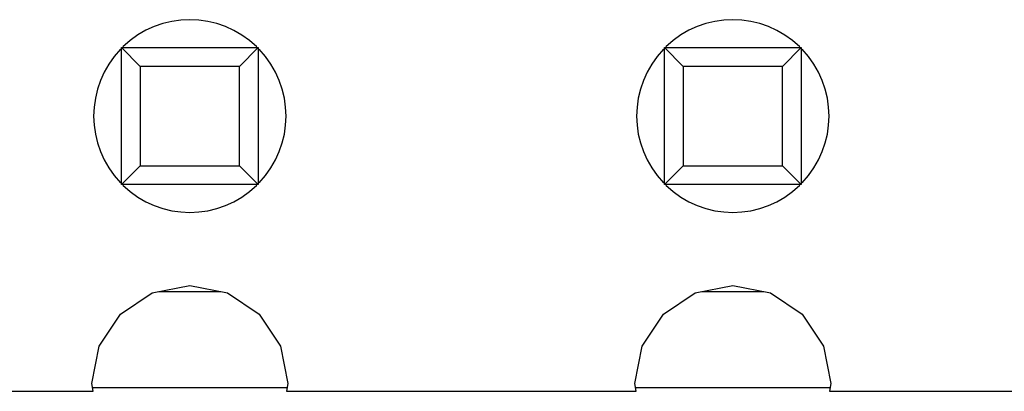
# Model space of a CAD drawing. Header units: millimetres. Extents: x 573 to 698, y 194 to 280.
# Tile 29 of 33: x 652.88 to 657.48, y 241.65 to 243.39. Entities that reach past the tile are written whole.
import ezdxf

# ---------------------------------------------------------------- set-up
doc = ezdxf.new("R2010")
doc.units = ezdxf.units.MM
doc.header["$LTSCALE"] = 30.734
doc.layers.get('0').update_dxf_attribs({"linetype": 'CONTINUOUS'})

msp = doc.modelspace()

# ---------------------------------------------------------------- linework, layer by layer
at = {"color": 7, "linetype": 'Continuous'}
for p, q in [((653.3514, 243.2557), (653.9914, 243.2557)), ((653.4396, 243.1675), (653.3514, 243.2557)), ((653.3514, 242.6157), (653.3514, 243.2557)), ((653.9914, 243.2557), (653.9032, 243.1675)), ((653.9914, 243.2557), (653.9914, 242.6157)), ((655.8914, 243.2557), (656.5314, 243.2557)), ((655.9796, 243.1675), (655.8914, 243.2557)), ((655.8914, 242.6157), (655.8914, 243.2557)), ((656.5314, 243.2557), (656.4432, 243.1675)), ((656.5314, 243.2557), (656.5314, 242.6157)), ((653.9032, 243.1675), (653.4396, 243.1675)), ((653.4396, 243.1675), (653.4396, 242.7039)), ((653.9032, 242.7039), (653.9032, 243.1675)), ((656.4432, 243.1675), (655.9796, 243.1675)), ((655.9796, 243.1675), (655.9796, 242.7039)), ((656.4432, 242.7039), (656.4432, 243.1675)), ((653.4396, 242.7039), (653.3514, 242.6157)), ((653.4396, 242.7039), (653.9032, 242.7039)), ((653.9914, 242.6157), (653.9032, 242.7039)), ((655.9796, 242.7039), (655.8914, 242.6157)), ((655.9796, 242.7039), (656.4432, 242.7039)), ((656.5314, 242.6157), (656.4432, 242.7039)), ((653.9914, 242.6157), (653.3514, 242.6157)), ((656.5314, 242.6157), (655.8914, 242.6157)), ((653.4958, 242.1096), (653.6714, 242.1445)), ((653.6714, 242.1445), (653.847, 242.1096)), ((656.0358, 242.1096), (656.2114, 242.1445)), ((656.2114, 242.1445), (656.387, 242.1096)), ((653.347, 242.0101), (653.4958, 242.1096)), ((653.5265, 242.1157), (653.8162, 242.1157)), ((653.847, 242.1096), (653.9958, 242.0101)), ((655.887, 242.0101), (656.0358, 242.1096)), ((656.0665, 242.1157), (656.3562, 242.1157)), ((656.387, 242.1096), (656.5358, 242.0101)), ((653.2475, 241.8613), (653.347, 242.0101)), ((653.9958, 242.0101), (654.0953, 241.8613)), ((655.7875, 241.8613), (655.887, 242.0101)), ((656.5358, 242.0101), (656.6353, 241.8613)), ((653.2126, 241.6857), (653.2475, 241.8613)), ((654.0953, 241.8613), (654.1302, 241.6857)), ((655.7526, 241.6857), (655.7875, 241.8613)), ((656.6353, 241.8613), (656.6702, 241.6857)), ((653.2196, 241.6503), (653.2126, 241.6857)), ((654.1302, 241.6857), (654.1232, 241.6504)), ((655.7595, 241.6507), (655.7526, 241.6857)), ((656.6702, 241.6857), (656.6633, 241.6508)), ((651.5831, 241.65), (653.2196, 241.6503)), ((654.1232, 241.6657), (653.2196, 241.6657)), ((654.1232, 241.6504), (655.7595, 241.6507)), ((656.6633, 241.6657), (655.7595, 241.6657)), ((656.6633, 241.6508), (658.2995, 241.6511))]:
    msp.add_line(p, q, dxfattribs=at)
for centre, start, end in [((653.6714, 242.9357), 45.8551, 134.1151), ((656.2114, 242.9357), 45.8551, 134.1151), ((653.6714, 242.9357), 136.0768, 223.931), ((653.6714, 242.9357), 316.0768, 43.931), ((656.2114, 242.9357), 136.0768, 223.931), ((656.2114, 242.9357), 316.0768, 43.931), ((653.6714, 242.9357), 225.8551, 314.1151), ((656.2114, 242.9357), 225.8551, 314.1151)]:
    msp.add_arc(centre, 0.45, start, end, dxfattribs=at)

doc.saveas('drawing.dxf')
